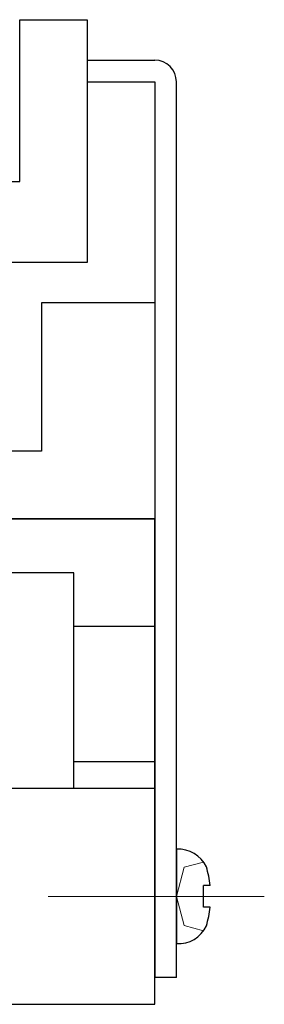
# Model space of a CAD drawing. Header units: millimetres. Extents: x 8786 to 9533, y 1955 to 2464.
# Tile 9 of 17: x 9189 to 9198, y 1998 to 2034. Entities that reach past the tile are written whole.
import ezdxf

# ---------------------------------------------------------------- set-up
doc = ezdxf.new("R2010")
doc.units = ezdxf.units.MM
doc.header["$LTSCALE"] = 0.8
doc.linetypes.add('GEN3', pattern=[6.25, 5, -1.25])
doc.linetypes.add('GEN7', pattern=[13.75, 10, -1.25, 1.25, -1.25])
doc.layers.get('0').update_dxf_attribs({"lineweight": 30})
doc.layers.add('3', color=6, linetype='GEN3', lineweight=15)
doc.layers.add('7', color=4, linetype='GEN7', lineweight=15)

# ---------------------------------------------------------------- blocks, each defined once
blk = doc.blocks.new('A$C6C036B77')
for p, q in [((3.501, 3.253), (0.001, 3.253)), ((1.351, 2), (1.351, 2.252)), ((1.351, 2.252), (2.151, 2.252)), ((2.151, 2), (2.151, 2.252))]:
    blk.add_line(p, q)
for centre, radius, start, end in [((1.142, 3.181), 1.143, 176.4048, 245.0736), ((2.361, 3.181), 1.143, 294.9264, 3.5952), ((1.751, 5.633), 3.655, 252.6348, 263.7172), ((1.751, 5.633), 3.655, 276.2828, 287.3652)]:
    blk.add_arc(centre, radius, start, end)
at = {"layer": '3'}
for p, q in [((0.476, 2.252), (0.667, 2.962)), ((1.751, 3.253), (0.667, 2.962)), ((1.751, 3.253), (2.836, 2.962)), ((3.026, 2.252), (2.836, 2.962))]:
    blk.add_line(p, q, dxfattribs=at)
at = {"layer": '7'}
blk.add_line((1.751, 0), (1.751, 8.253), dxfattribs=at)

msp = doc.modelspace()

# ---------------------------------------------------------------- linework, layer by layer
for p, q in [((9189.131, 2028.255), (9189.131, 2034.255)), ((9189.131, 2034.255), (9191.631, 2034.255)), ((9191.631, 2034.255), (9191.631, 2025.255)), ((9191.631, 2032.755), (9194.131, 2032.755)), ((9191.631, 2031.955), (9194.131, 2031.955)), ((9194.131, 2031.955), (9194.131, 1998.755)), ((9194.931, 1998.755), (9194.931, 2031.955)), ((9164.631, 2028.255), (9189.131, 2028.255)), ((9191.631, 2025.255), (9161.631, 2025.255)), ((9194.131, 2023.755), (9189.931, 2023.755)), ((9189.931, 2023.755), (9189.931, 2018.255)), ((9189.931, 2018.255), (9185.131, 2018.255)), ((9184.131, 2015.755), (9194.131, 2015.755)), ((9194.131, 2015.755), (9184.131, 2015.755)), ((9194.131, 2005.755), (9194.131, 2015.755)), ((9191.131, 2013.755), (9183.131, 2013.755)), ((9191.131, 2005.755), (9191.131, 2013.755)), ((9194.131, 2011.755), (9191.131, 2011.755)), ((9191.131, 2006.755), (9194.131, 2006.755)), ((9194.131, 2005.755), (9156.131, 2005.755)), ((9194.131, 1997.755), (9194.131, 2005.755)), ((9194.931, 1998.755), (9194.131, 1998.755)), ((9024.131, 1997.755), (9194.131, 1997.755)), ((9024.131, 1997.755), (9194.131, 1997.755)), ((9024.131, 1997.755), (9194.131, 1997.755))]:
    msp.add_line(p, q)
msp.add_arc((9194.131, 2031.955), 0.8, 0, 90)

# ---------------------------------------------------------------- block references
at = {"rotation": 90}
msp.add_blockref('A$C6C036B77', (9198.184, 2000.004), dxfattribs=at)

doc.saveas('drawing.dxf')
